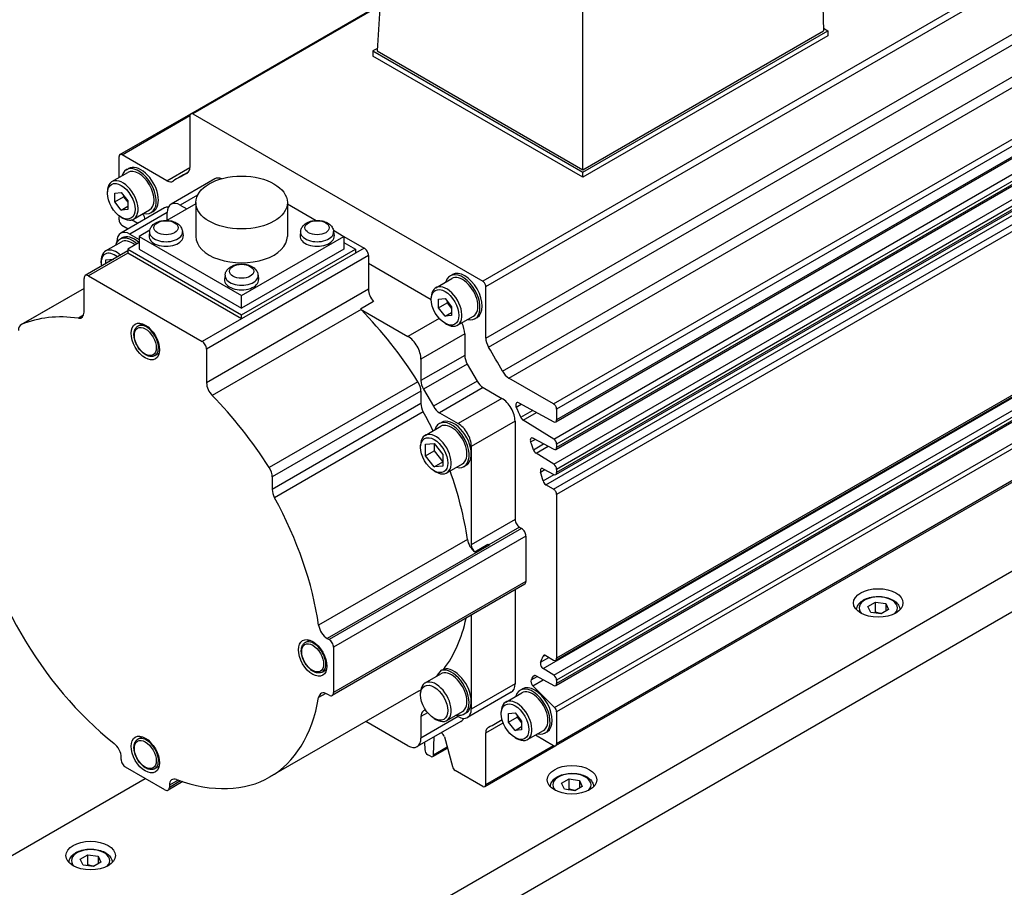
# Model space of a CAD drawing. Extents: x 47048 to 48775, y 4691 to 5879.
# Tile 22 of 28: x 48490 to 48569, y 5654 to 5724. Entities that reach past the tile are written whole.
import ezdxf

# ---------------------------------------------------------------- set-up
doc = ezdxf.new("R2010")
doc.units = 0
doc.header["$LTSCALE"] = 25.4
doc.layers.get('0').update_dxf_attribs({"linetype": 'CONTINUOUS'})

msp = doc.modelspace()

# ---------------------------------------------------------------- linework, layer by layer
for p, q in [((48519.2437173, 5734.4531575), (48518.4399115, 5721.1637166)), ((48580.5243786, 5733.492531), (48526.9610399, 5702.567723)), ((48527.2070512, 5702.141619), (48580.7703899, 5733.066427)), ((48527.2070512, 5697.9638059), (48578.2588908, 5727.4385993)), ((48527.4351936, 5697.2335688), (48578.4250871, 5726.6725976)), ((48503.3808651, 5716.0985413), (48518.6673629, 5724.9242049)), ((48518.6599884, 5724.8022818), (48503.5548214, 5716.0813096)), ((48535.0569208, 5711.5698818), (48535.0569208, 5725.3234002)), ((48528.5531641, 5695.297187), (48579.5430576, 5724.7362157)), ((48529.0714966, 5694.7344917), (48580.1233361, 5724.2092849)), ((48554.4430948, 5724.7905168), (48554.5023573, 5722.7967097)), ((48532.6895889, 5692.6455852), (48586.2529275, 5723.5703932)), ((48586.4989389, 5723.1442891), (48532.9356002, 5692.2194811)), ((48535.0569208, 5711.3657576), (48554.8559107, 5722.7967097)), ((48535.0569208, 5711.5698818), (48554.5023573, 5722.7967097)), ((48554.4961841, 5723.004398), (48554.8559107, 5722.7967097)), ((48554.8559107, 5722.7967097), (48554.8559107, 5722.3884614)), ((48532.8635451, 5691.1982598), (48586.4268838, 5722.1230678)), ((48586.4989389, 5722.2823342), (48532.9356002, 5691.3575262)), ((48554.8559107, 5722.3884614), (48535.0569208, 5710.9575093)), ((48518.4527046, 5721.3752268), (48518.0863581, 5721.1637166)), ((48518.0863581, 5721.1637166), (48518.0863581, 5720.7554683)), ((48518.0863581, 5721.1637166), (48535.0569208, 5711.3657576)), ((48518.4399115, 5721.1637166), (48535.0569208, 5711.5698818)), ((48535.0569208, 5710.9575093), (48518.0863581, 5720.7554683)), ((48532.6981745, 5689.8095081), (48586.2615132, 5720.7343161)), ((48586.4989389, 5720.313342), (48532.9356002, 5689.388534)), ((48586.4989389, 5720.0503604), (48532.9356002, 5689.1255524)), ((48532.8635451, 5688.966286), (48586.4268838, 5719.891094)), ((48532.6981745, 5687.780441), (48586.2615132, 5718.705249)), ((48532.8635451, 5686.937219), (48586.4268838, 5717.862027)), ((48586.4989389, 5718.2842749), (48532.9356002, 5687.3594669)), ((48586.4989389, 5718.0212934), (48532.9356002, 5687.0964854)), ((48532.0675358, 5686.1058997), (48585.6308744, 5717.0307077)), ((48497.6523162, 5712.791162), (48503.3808651, 5716.0985413)), ((48503.5548214, 5716.0813096), (48526.9610399, 5702.567723)), ((48532.6895889, 5685.7467572), (48586.2529275, 5716.6715652)), ((48586.4989389, 5716.2454611), (48532.9356002, 5685.3206531)), ((48497.8262724, 5712.7739303), (48503.3088101, 5715.9392749)), ((48503.3088101, 5715.9392749), (48503.3088101, 5711.7614619)), ((48497.5802611, 5710.936994), (48497.5802611, 5712.6318956)), ((48501.4443647, 5710.6850238), (48497.8262724, 5712.7739303)), ((48497.0057818, 5710.6053178), (48498.2962517, 5711.350371)), ((48498.1712517, 5711.5668773), (48498.3480284, 5711.6689394)), ((48501.4443647, 5710.6850238), (48503.3088101, 5711.7614619)), ((48502.5094217, 5710.993167), (48503.2020057, 5711.3930306)), ((48503.0806677, 5711.2946609), (48503.1242533, 5711.319825)), ((48535.0569208, 5710.9575093), (48535.0569208, 5711.3657576)), ((48505.3155428, 5710.8276784), (48501.7800089, 5708.786437)), ((48496.6433449, 5709.661321), (48496.6433449, 5709.8042079)), ((48497.226708, 5709.6780695), (48497.7570381, 5709.7254367)), ((48497.226708, 5708.9709628), (48497.226708, 5709.6780695)), ((48497.7570381, 5709.7254367), (48498.2873682, 5709.0656971)), ((48497.226708, 5708.9709628), (48497.9338148, 5709.3792111)), ((48497.7570381, 5708.3112232), (48497.226708, 5708.9709628)), ((48497.9338148, 5709.5055235), (48497.9338148, 5709.3792111)), ((48497.9338148, 5709.3792111), (48498.2873682, 5708.9393846)), ((48498.2873682, 5709.0656971), (48498.2873682, 5708.3585903)), ((48503.9311594, 5709.5210984), (48502.5300089, 5708.7121437)), ((48503.7797563, 5708.9162679), (48503.7797563, 5706.1810043)), ((48511.1797563, 5708.9162679), (48511.1797563, 5706.1810043)), ((48501.2496788, 5708.4802507), (48497.7141449, 5706.4390093)), ((48497.7570381, 5708.3112232), (48498.2873682, 5708.6174094)), ((48498.2873682, 5708.3585903), (48497.7570381, 5708.3112232)), ((48501.4693487, 5708.0997713), (48498.4641449, 5706.364716)), ((48498.7557818, 5707.5742289), (48500.0462517, 5708.3192821)), ((48500.1712517, 5708.1027757), (48500.3480284, 5708.2048378)), ((48503.7797563, 5708.8213133), (48501.447747, 5707.4749271)), ((48501.4693487, 5707.4873988), (48501.4693487, 5708.0997713)), ((48502.5300089, 5708.7121437), (48503.060339, 5708.4059575)), ((48511.1797563, 5708.8213133), (48513.5117657, 5707.4749271)), ((48497.5802611, 5707.5088999), (48497.5802611, 5707.7718815)), ((48497.7570381, 5707.7323478), (48497.8807818, 5707.6609044)), ((48499.0918607, 5707.2344339), (48498.5828317, 5707.5077964)), ((48499.4703347, 5707.9867762), (48499.499841, 5707.9573399)), ((48497.8176868, 5707.0879258), (48498.3106783, 5706.783418)), ((48500.0590009, 5706.6731342), (48499.206607, 5706.1810043)), ((48500.0420498, 5706.5746795), (48500.0050585, 5706.2301153)), ((48502.7127998, 5706.5746795), (48502.7497911, 5706.2301153)), ((48512.2467129, 5706.5746795), (48512.2097215, 5706.2301153)), ((48514.9005118, 5706.6731342), (48515.7529057, 5706.1810043)), ((48514.9174628, 5706.5746795), (48514.9544542, 5706.2301153)), ((48496.4931294, 5705.0021101), (48497.7659216, 5705.736957)), ((48497.4034847, 5705.7264164), (48497.4034847, 5705.7523436)), ((48497.6409216, 5705.9534633), (48497.8176983, 5706.0555254)), ((48498.4641449, 5706.364716), (48499.206607, 5705.9360553)), ((48499.206607, 5706.1810043), (48507.4797563, 5701.4044993)), ((48499.206607, 5706.1810043), (48499.206607, 5705.1603836)), ((48507.4797563, 5701.4044993), (48515.7529057, 5706.1810043)), ((48515.7529057, 5706.1810043), (48517.3792513, 5705.2420332)), ((48515.7529057, 5706.1810043), (48515.7529057, 5705.1603836)), ((48498.2873682, 5705.0028869), (48494.8553877, 5703.0214321)), ((48499.206607, 5705.6911064), (48498.2873682, 5705.1603836)), ((48498.2873682, 5705.1603836), (48507.4797563, 5699.8531558)), ((48498.2873682, 5705.1603836), (48498.2873682, 5704.833785)), ((48499.206607, 5705.1603836), (48507.4797563, 5700.3838786)), ((48507.4797563, 5699.8531558), (48516.6721445, 5705.1603836)), ((48515.7529057, 5705.1603836), (48507.4797563, 5700.3838786)), ((48515.7529057, 5705.6911064), (48516.6721445, 5705.1603836)), ((48517.3792513, 5705.2420332), (48516.6721445, 5704.833785)), ((48516.6721445, 5705.1603836), (48516.6721445, 5704.833785)), ((48498.2873682, 5704.833785), (48495.1053877, 5702.9966677)), ((48496.1306925, 5704.0377008), (48496.1306925, 5704.2010001)), ((48496.5196012, 5704.2845688), (48497.1390307, 5704.339894)), ((48496.5196012, 5703.9822662), (48496.5196012, 5704.2845688)), ((48507.4797563, 5699.5265572), (48498.2873682, 5704.833785)), ((48517.7328047, 5704.6296608), (48504.6513292, 5697.0770674)), ((48516.6721445, 5704.833785), (48507.4797563, 5699.5265572)), ((48517.7328047, 5704.6296608), (48517.7328047, 5701.90536)), ((48517.7328047, 5704.0172884), (48522.8062958, 5701.0881069)), ((48494.7518343, 5700.0682427), (48494.7518343, 5702.7925435)), ((48495.1053877, 5702.9966677), (48504.2977758, 5697.6894399)), ((48506.1443814, 5703.0514967), (48506.10739, 5702.7069326)), ((48508.8151313, 5703.0514967), (48508.8521227, 5702.7069326)), ((48523.1687327, 5702.0321037), (48524.4592026, 5702.7771569)), ((48524.3342026, 5702.9936632), (48524.5109793, 5703.0957253)), ((48532.8635451, 5671.9318696), (48586.4268838, 5702.8566776)), ((48586.4989389, 5703.015944), (48532.9356002, 5672.091136)), ((48494.7518343, 5701.98191), (48489.6556402, 5699.0396209)), ((48494.7518343, 5701.9789335), (48489.6928067, 5699.0581025)), ((48517.7328047, 5701.90536), (48504.6513292, 5694.3527667)), ((48527.2070512, 5697.9638059), (48527.2070512, 5702.141619)), ((48531.8553419, 5671.256873), (48585.4186806, 5702.181681)), ((48507.4797563, 5700.3838786), (48507.4797563, 5701.4044993)), ((48522.8062958, 5701.0881069), (48522.8062958, 5701.2309938)), ((48523.3896589, 5701.1048554), (48523.919989, 5701.1522226)), ((48523.3896589, 5700.3977487), (48523.3896589, 5701.1048554)), ((48523.919989, 5701.1522226), (48524.4503191, 5700.492483)), ((48524.0967657, 5700.9323094), (48524.0967657, 5700.805997)), ((48532.6981745, 5670.7362778), (48586.2615132, 5701.6610858)), ((48586.4989389, 5701.2401117), (48532.9356002, 5670.3153037)), ((48586.4989389, 5700.9771301), (48532.9356002, 5670.0523221)), ((48517.1292246, 5700.2653413), (48505.1084093, 5693.3251204)), ((48518.1521165, 5700.9174605), (48517.0914563, 5700.3050881)), ((48517.0914563, 5700.3050881), (48520.9147852, 5698.0976882)), ((48523.3896589, 5700.3977487), (48524.0967657, 5700.805997)), ((48523.919989, 5699.7380091), (48523.3896589, 5700.3977487)), ((48524.0967657, 5700.805997), (48524.4503191, 5700.3661705)), ((48524.4503191, 5700.492483), (48524.4503191, 5699.7853762)), ((48532.8635451, 5669.8930557), (48586.4268838, 5700.8178637)), ((48494.7061552, 5699.8059096), (48494.2947542, 5699.5683871)), ((48507.4797563, 5699.5265572), (48504.2977758, 5697.6894399)), ((48507.4797563, 5699.5265572), (48507.4797563, 5699.8531558)), ((48523.4436396, 5699.5577229), (48520.9147852, 5698.0976882)), ((48523.919989, 5699.7380091), (48524.4503191, 5700.0441953)), ((48524.4503191, 5699.7853762), (48523.919989, 5699.7380091)), ((48524.9187327, 5699.0010148), (48526.2092026, 5699.746068)), ((48526.3342026, 5699.5295616), (48526.5109793, 5699.6316237)), ((48499.1024701, 5698.9312558), (48499.4470945, 5699.1302248)), ((48523.919989, 5699.1591337), (48524.0437327, 5699.0876903)), ((48532.7737297, 5668.1133255), (48586.3370684, 5699.0381335)), ((48586.4989389, 5698.6777396), (48532.9356002, 5667.7529316)), ((48525.5109793, 5698.3018123), (48521.9754454, 5696.2605709)), ((48525.5109793, 5698.3018123), (48525.5109793, 5696.566115)), ((48504.6513292, 5697.0770674), (48504.6513292, 5694.3527667)), ((48500.4774701, 5696.549686), (48500.8220945, 5696.7486549)), ((48525.5109793, 5696.566115), (48521.9754454, 5694.5248735)), ((48521.9754454, 5696.2605709), (48521.9754454, 5694.5248735)), ((48525.718086, 5695.8691915), (48522.1825521, 5693.8279501)), ((48525.718086, 5695.8691915), (48526.5130251, 5694.4923167)), ((48532.8635451, 5665.0330416), (48586.4268838, 5695.9578496)), ((48586.4989389, 5696.117116), (48532.9356002, 5665.192308)), ((48532.6895889, 5692.6455852), (48529.0714966, 5694.7344917)), ((48521.7311721, 5694.4411855), (48509.7103568, 5687.5009645)), ((48522.1825521, 5693.8279501), (48522.9774912, 5692.4510753)), ((48526.5130251, 5694.4923167), (48522.9774912, 5692.4510753)), ((48527.0130251, 5693.9644953), (48523.4774912, 5691.9232538)), ((48527.0130251, 5693.9644953), (48528.5161831, 5693.0966466)), ((48521.9754454, 5693.6828643), (48509.9546301, 5686.7426434)), ((48521.9754454, 5693.6828643), (48521.9754454, 5692.6706349)), ((48528.5161831, 5693.0966466), (48524.9806492, 5691.0554052)), ((48521.9754454, 5692.6706349), (48509.9546301, 5685.730414)), ((48529.6791517, 5692.391563), (48530.0743876, 5692.6197526)), ((48529.871259, 5692.7288382), (48532.6981745, 5691.2107076)), ((48532.9356002, 5692.2194811), (48532.9356002, 5691.3575262)), ((48522.1637282, 5692.0071665), (48510.142913, 5685.0669455)), ((48523.4774912, 5691.9232538), (48524.9806492, 5691.0554052)), ((48530.0404521, 5691.57128), (48530.9976653, 5692.1239273)), ((48530.2375874, 5691.3293471), (48531.316901, 5691.9524891)), ((48522.3025269, 5690.1010475), (48523.5753191, 5690.8358944)), ((48523.4503191, 5691.0524007), (48523.6270958, 5691.1544628)), ((48529.5768433, 5691.2595293), (48526.0413094, 5689.2182878)), ((48529.5768433, 5691.2595293), (48529.5768433, 5683.2986876)), ((48532.6981745, 5689.8095081), (48530.2375874, 5691.3293471)), ((48531.0432273, 5689.8674856), (48532.6981745, 5688.9787338)), ((48521.94009, 5689.1366382), (48521.94009, 5689.2999375)), ((48522.3289988, 5689.3835062), (48523.0361055, 5689.4466624)), ((48522.3289988, 5688.4406971), (48522.3289988, 5689.3835062)), ((48523.0361055, 5689.4466624), (48523.7432123, 5688.5670096)), ((48523.0361055, 5689.4466624), (48523.0361055, 5688.8489454)), ((48526.0413094, 5689.2182878), (48526.0413094, 5688.6059154)), ((48530.8350493, 5689.5694425), (48531.2028245, 5689.7817775)), ((48531.059406, 5688.9406823), (48531.8832874, 5689.4163504)), ((48531.2707216, 5688.6621406), (48532.242721, 5689.2233248)), ((48532.9356002, 5689.388534), (48532.9356002, 5689.1255524)), ((48522.3289988, 5688.4406971), (48523.0361055, 5688.8489454)), ((48523.0361055, 5687.5610443), (48522.3289988, 5688.4406971)), ((48523.0361055, 5688.8489454), (48523.7432123, 5687.9692926)), ((48523.7432123, 5688.5670096), (48523.7432123, 5687.6242005)), ((48526.0413094, 5688.6059154), (48526.0413094, 5681.2574462)), ((48532.6981745, 5687.780441), (48531.2707216, 5688.6621406)), ((48523.0361055, 5687.5610443), (48523.7432123, 5687.9692926)), ((48523.7432123, 5687.6242005), (48523.0361055, 5687.5610443)), ((48524.0525269, 5687.0699585), (48525.3253191, 5687.8048055)), ((48525.4503191, 5687.5882991), (48525.6270958, 5687.6903612)), ((48531.8553419, 5687.4022909), (48532.6981745, 5686.9496668)), ((48583.670512, 5687.1770464), (48463.7805573, 5617.9585487)), ((48509.9546301, 5686.7426434), (48509.9546301, 5685.730414)), ((48523.0361055, 5687.2382836), (48523.1775269, 5687.156634)), ((48531.6359987, 5687.1381367), (48531.9787439, 5687.3360206)), ((48531.8368157, 5686.4245866), (48532.724579, 5686.937137)), ((48532.9356002, 5687.3594669), (48532.9356002, 5687.0964854)), ((48532.6895889, 5685.7467572), (48532.0675358, 5686.1058997)), ((48532.9356002, 5685.3206531), (48532.9356002, 5672.091136)), ((48465.8260255, 5615.8735141), (48584.0947761, 5684.156009)), ((48529.5768433, 5683.2986876), (48526.0413094, 5681.2574462)), ((48529.9303966, 5682.6863152), (48527.4560539, 5681.2577527)), ((48529.9303966, 5682.6863152), (48530.1071733, 5682.5842531)), ((48530.1071733, 5682.5842531), (48514.5508242, 5673.6027907)), ((48530.4607267, 5681.9718807), (48514.9043775, 5672.9904183)), ((48530.4607267, 5681.9718807), (48530.4607267, 5678.2976461)), ((48525.7269137, 5681.7022707), (48513.7060984, 5674.7620497)), ((48527.4834505, 5681.2413222), (48514.401975, 5673.6887288)), ((48526.3279596, 5680.6910762), (48527.3886198, 5681.3034487)), ((48530.3571733, 5678.0687575), (48514.8008242, 5669.0872951)), ((48530.4607267, 5678.2976461), (48514.9043775, 5669.3161837)), ((48529.5768433, 5677.6182337), (48529.5768433, 5670.0306182)), ((48558.0852584, 5676.2837521), (48558.6976308, 5676.6373055)), ((48558.3094022, 5675.8007892), (48558.0852584, 5676.2837521)), ((48558.6976308, 5675.8208089), (48558.6976308, 5676.6373055)), ((48558.6976308, 5676.6373055), (48559.5341471, 5676.5078959)), ((48559.5341471, 5676.5078959), (48559.5341471, 5675.8955235)), ((48559.5341471, 5676.5078959), (48559.758291, 5676.024933)), ((48526.0413094, 5675.5769923), (48526.0413094, 5668.6017492)), ((48559.1459185, 5675.6713796), (48558.3094022, 5675.8007892)), ((48559.758291, 5676.024933), (48559.1459185, 5675.6713796)), ((48512.6258873, 5673.3647067), (48512.9705116, 5673.5636756)), ((48514.401975, 5673.6887288), (48514.5508242, 5673.6027907)), ((48514.9043775, 5672.9904183), (48514.9043775, 5669.3161837)), ((48531.8368157, 5672.2559695), (48531.9821554, 5672.3398814)), ((48532.0675358, 5672.3082438), (48532.6895889, 5671.9491013)), ((48531.6360021, 5671.7743105), (48532.3141687, 5672.1658502)), ((48514.0008873, 5670.9831368), (48514.3455116, 5671.1821058)), ((48522.3025269, 5670.0968812), (48523.5753191, 5670.8317281)), ((48523.635499, 5671.1213204), (48523.8122757, 5671.2233824)), ((48531.0594198, 5670.637573), (48531.1689847, 5670.7008303)), ((48532.6981745, 5670.7362778), (48531.8553419, 5671.256873)), ((48529.5768433, 5670.0306182), (48526.0413094, 5667.9893767)), ((48530.8827187, 5670.343631), (48531.3644421, 5670.6217542)), ((48531.0160203, 5669.8668637), (48531.8613375, 5670.3549078)), ((48531.2707216, 5670.6720847), (48532.6981745, 5669.9055035)), ((48532.9356002, 5670.3153037), (48532.9356002, 5670.0523221)), ((48521.784897, 5669.4420989), (48509.7640818, 5662.501878)), ((48514.2764531, 5669.2575002), (48513.7060984, 5668.9282058)), ((48514.5508242, 5669.1120595), (48514.401975, 5669.1979976)), ((48521.94009, 5669.132472), (48521.94009, 5669.2957713)), ((48529.2661831, 5669.3439525), (48525.7306492, 5667.3027111)), ((48528.8255869, 5668.5557439), (48530.1160568, 5669.3007971)), ((48529.9910568, 5669.5173034), (48530.1678335, 5669.6193655)), ((48532.7737297, 5668.1133255), (48531.0160203, 5669.8668637)), ((48526.0413094, 5668.6017492), (48526.0413094, 5667.9893767)), ((48522.5138854, 5667.6885149), (48521.9754454, 5667.3776464)), ((48522.3389164, 5667.9257005), (48522.1825521, 5667.8354235)), ((48524.0525269, 5667.0657923), (48525.3253191, 5667.8006392)), ((48525.4503191, 5667.5841329), (48525.6270958, 5667.686195)), ((48528.4631501, 5667.6117471), (48528.4631501, 5667.754634)), ((48529.0465132, 5667.6284956), (48529.5768433, 5667.6758628)), ((48529.0465132, 5666.9213888), (48529.0465132, 5667.6284956)), ((48529.5768433, 5667.6758628), (48530.1071733, 5667.0161232)), ((48532.9356002, 5667.7529316), (48532.9356002, 5665.192308)), ((48520.9147852, 5665.0295766), (48517.5284847, 5666.9846581)), ((48525.2003191, 5666.9965249), (48521.6647852, 5664.9552834)), ((48521.9754454, 5667.3776464), (48521.9754454, 5665.6419491)), ((48524.9806492, 5667.3770043), (48521.9754454, 5665.6419491)), ((48523.0361055, 5667.2341174), (48523.1775269, 5667.1524677)), ((48524.9806492, 5667.3770043), (48524.7861055, 5667.4893241)), ((48527.2070512, 5666.0627417), (48528.6150658, 5666.8756593)), ((48528.0064396, 5666.8310366), (48528.5302314, 5667.1334479)), ((48529.0465132, 5666.9213888), (48529.75362, 5667.3296371)), ((48529.5768433, 5666.2616492), (48529.0465132, 5666.9213888)), ((48529.75362, 5667.4559496), (48529.75362, 5667.3296371)), ((48529.75362, 5667.3296371), (48530.1071733, 5666.8898107)), ((48530.1071733, 5667.0161232), (48530.1071733, 5666.3090164)), ((48527.2070512, 5661.8849287), (48527.2070512, 5666.0627417)), ((48529.5768433, 5666.2616492), (48530.1071733, 5666.5678355)), ((48530.1071733, 5666.3090164), (48529.5768433, 5666.2616492)), ((48530.5755869, 5665.524655), (48531.8660568, 5666.2697081)), ((48531.9910568, 5666.0532018), (48532.1678335, 5666.1552639)), ((48499.1024701, 5665.5569581), (48499.4470945, 5665.7559271)), ((48522.2613184, 5665.299692), (48522.278534, 5664.7204955)), ((48522.9980056, 5664.3051084), (48523.0425007, 5665.7507078)), ((48523.8725458, 5665.7425768), (48524.5122998, 5663.3435867)), ((48529.5768433, 5665.6827739), (48529.7005869, 5665.6113305)), ((48531.2217613, 5665.8977239), (48532.6895889, 5665.0502733)), ((48522.9261004, 5664.1556694), (48524.1129954, 5664.8409235)), ((48522.9980056, 5664.3051084), (48524.0880546, 5664.9344485)), ((48527.1349962, 5661.7256623), (48532.8635451, 5665.0330416)), ((48527.2070512, 5661.8849287), (48532.6895889, 5665.0502733)), ((48497.7570381, 5663.9068938), (48497.7570381, 5664.07877)), ((48522.7521442, 5664.1729011), (48522.5243955, 5664.3043919)), ((48501.292572, 5661.4574041), (48498.1105915, 5663.2945214)), ((48500.4774701, 5663.1753882), (48500.8220945, 5663.3743572)), ((48526.9610399, 5661.742894), (48524.7434748, 5663.0232058)), ((48439.0671753, 5627.3686718), (48499.7015818, 5662.3759627)), ((48502.739292, 5662.1235663), (48501.542572, 5661.4326397)), ((48502.3680424, 5662.2502034), (48501.6461254, 5661.8334044)), ((48502.5535588, 5662.1854351), (48501.6461254, 5661.6615282)), ((48533.336521, 5661.9950619), (48533.9488935, 5662.3486153)), ((48533.5606649, 5661.512099), (48533.336521, 5661.9950619)), ((48533.9488935, 5661.5321187), (48533.9488935, 5662.3486153)), ((48533.9488935, 5662.3486153), (48534.7854098, 5662.2192058)), ((48534.7854098, 5662.2192058), (48534.7854098, 5661.6068333)), ((48534.7854098, 5662.2192058), (48535.0095536, 5661.7362429)), ((48501.6461254, 5661.8334044), (48501.6461254, 5661.6615282)), ((48534.3971812, 5661.3826895), (48533.5606649, 5661.512099)), ((48535.0095536, 5661.7362429), (48534.3971812, 5661.3826895)), ((48494.4456481, 5655.8713376), (48495.0580205, 5656.2248909)), ((48494.6697919, 5655.3883746), (48494.4456481, 5655.8713376)), ((48495.0580205, 5655.4083944), (48495.0580205, 5656.2248909)), ((48495.0580205, 5656.2248909), (48495.8945368, 5656.0954814)), ((48496.1186807, 5655.6125185), (48495.5063082, 5655.2589651)), ((48495.8945368, 5656.0954814), (48495.8945368, 5655.483109)), ((48495.8945368, 5656.0954814), (48496.1186807, 5655.6125185)), ((48495.5063082, 5655.2589651), (48494.6697919, 5655.3883746))]:
    msp.add_line(p, q)
for centre, major_axis, start_param, end_param in [((48503.5548214, 5715.7972402), (-0.1739563, 0.3013011), 5.4977871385, 7.0685834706), ((48497.8262724, 5712.4898609), (-0.1739563, 0.3013011), 5.4977871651, 7.0685834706), ((48499.1712517, 5709.8348265), (-1, 1.7320508), 2.6362321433, 6.7885458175), ((48499.1712517, 5709.8348265), (-0.875, 1.5155445), 3.1415926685, 6.2831853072), ((48499.3480284, 5709.9368886), (-1, 1.7320508), 3.1415926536, 6.2831853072), ((48515.2579307, 5688.9121018), (-12.7485089, 22.0810652), 6.2393241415, 6.3270464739), ((48502.6059206, 5712.1672753), (0.4970179, -0.8608602), 6.239324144, 7.0685834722), ((48497.8807818, 5709.0897734), (-0.875, 1.5155445), 2.3561944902, 7.0685834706), ((48501.4443647, 5711.4966506), (0.4970179, -0.8608602), 5.4977871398, 6.3270464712), ((48506.0655428, 5709.5286403), (-0.75, 1.2990381), 5.6748754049, 6.2831853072), ((48502.5300089, 5707.4873988), (-0.75, 1.2990381), 5.4977871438, 7.0685834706), ((48501.9996788, 5707.1812126), (-0.75, 1.2990381), 5.9218181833, 6.2831853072), ((48497.8262724, 5707.6298468), (0.1739563, -0.3013011), 3.6519062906, 3.9269908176), ((48497.8262724, 5707.3668652), (0.1739563, -0.3013011), 3.9269907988, 5.462880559), ((48499.4157002, 5707.7389807), (0.1739563, -0.3013011), 0.6591443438, 2.007128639), ((48498.4641449, 5705.1399712), (-0.75, 1.2990381), 5.4977871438, 7.0685834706), ((48501.3774248, 5706.5268922), (1.3379377, 0), 3.079689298, 6.3450886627), ((48513.5820879, 5706.5268922), (1.3379377, 0), 3.079689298, 6.3450886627), ((48498.6409216, 5704.2214125), (-1, 1.7320508), 5.2301947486, 6.7885458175), ((48498.6409216, 5704.2214125), (-0.875, 1.5155445), 5.3136531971, 6.2831853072), ((48498.8176983, 5704.3234746), (-1, 1.7320508), 5.2301947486, 6.2831853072), ((48501.3774248, 5706.1810043), (1.375, 0), 3.079689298, 6.3450886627), ((48507.4797563, 5706.1810043), (3.7, 0), 3.1415926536, 6.2831853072), ((48513.5820879, 5706.1810043), (1.375, 0), 3.079689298, 6.3450886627), ((48497.3681294, 5703.4865656), (-0.875, 1.5155445), 5.2218935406, 7.0685834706), ((48517.3792513, 5704.833785), (0.25, -0.4330127), 0.7853981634, 2.3561944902), ((48497.226708, 5703.4049159), (-0.775, 1.3423394), 5.2955671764, 7.2708034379), ((48525.5109793, 5701.3636745), (-1, 1.7320508), 3.1415926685, 6.2831853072), ((48495.1053877, 5702.5884194), (-0.25, 0.4330127), 5.4977871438, 7.0685834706), ((48507.4797563, 5702.6578216), (1.375, 0), 3.079689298, 6.3450886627), ((48507.4797563, 5703.0037095), (1.3379377, 0), 3.079689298, 6.3450886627), ((48525.3342026, 5701.2616124), (-1, 1.7320508), 2.6362321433, 6.7885458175), ((48525.3342026, 5701.2616124), (-0.875, 1.5155445), 3.1415926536, 6.2831853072), ((48526.9610399, 5702.2836537), (-0.1739563, 0.3013011), 3.926990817, 5.4977871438), ((48518.4399115, 5701.4971117), (0.5, -0.8660254), 3.926990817, 5.0786159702), ((48524.0437327, 5700.5165593), (-0.875, 1.5155445), 2.3561944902, 7.0685834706), ((48517.3792513, 5700.8847393), (0.5, -0.8660254), 5.0786159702, 5.1363796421), ((48511.722397, 5686.8708602), (10.8125, -18.7277994), 1.6426132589, 1.9947869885), ((48499.7015818, 5679.9306392), (-10.8125, 18.7277994), 5.8591946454, 6.2113683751), ((48494.0447275, 5700.476491), (0.5, -0.8660254), 5.8591946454, 7.0685834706), ((48490.1556402, 5698.1735955), (-0.5, 0.8660254), 6.2113683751, 7.0685834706), ((48499.7899701, 5697.7404709), (-0.6875, 1.1907849), 3.1415926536, 6.2831853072), ((48524.4503191, 5698.9141847), (0.75, -1.2990381), 0.7853981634, 1.464590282), ((48520.9147852, 5696.8729433), (0.75, -1.2990381), 0.7853981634, 2.3561944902), ((48527.9099407, 5697.5579925), (-0.4970179, 0.8608602), 0.785398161, 1.6146574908), ((48504.2977758, 5697.2811916), (0.25, -0.4330127), 0.7853981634, 2.3561944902), ((48515.2579306, 5688.9121018), (-12.7485089, 22.0810652), 4.6685278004, 4.756250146), ((48526.218086, 5696.1578667), (0.5, -0.8660254), 3.926990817, 4.7123889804), ((48529.0714966, 5695.5461185), (-0.4970179, 0.8608602), 1.5269355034, 2.356194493), ((48505.358436, 5693.9445184), (0.5, -0.8660254), 3.926990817, 5.1363796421), ((48521.2683386, 5694.0911126), (0.5, -0.8660254), 0.7853981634, 1.6426132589), ((48522.6825521, 5694.1166252), (0.5, -0.8660254), 3.926990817, 4.7123889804), ((48527.0130251, 5694.7809919), (0.5, -0.8660254), 4.7123889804, 5.4977871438), ((48499.7015818, 5679.9306392), (10.8125, -18.7277994), 1.6426132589, 1.9947869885), ((48528.5161831, 5691.8719017), (0.75, -1.2990381), 0.7853981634, 2.3561944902), ((48522.6825521, 5692.2623867), (0.5, -0.8660254), 3.926990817, 4.6739947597), ((48523.4774912, 5692.7397504), (0.5, -0.8660254), 4.7123889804, 5.4977871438), ((48529.8798446, 5692.439985), (-0.1739563, 0.3013011), 5.5326937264, 7.6852903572), ((48515.2579306, 5688.9121018), (-12.5, 21.6506351), 4.5074230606, 4.5436977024), ((48532.6895889, 5692.3615158), (-0.1739563, 0.3013011), 3.926990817, 5.4977871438), ((48511.722397, 5686.8708602), (10.0625, -17.4287613), 1.4466195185, 1.5324021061), ((48524.6270958, 5689.422412), (-1, 1.7320508), 3.926990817, 6.2831853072), ((48530.2461731, 5691.6082865), (-0.1739563, 0.3013011), 1.3658304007, 2.3212879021), ((48524.4503191, 5689.3203499), (-1, 1.7320508), 2.6362321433, 6.7885458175), ((48524.4503191, 5689.3203499), (-0.875, 1.5155445), 3.1415926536, 6.2831853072), ((48524.9806492, 5689.8306603), (0.75, -1.2990381), 0.7853981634, 2.3561944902), ((48532.6895889, 5691.4995609), (0.1739563, -0.3013011), 5.5326937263, 7.0685834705), ((48523.1775269, 5688.585503), (-0.875, 1.5155445), 2.3561944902, 7.0685834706), ((48531.051813, 5689.5786323), (-0.1739563, 0.3013011), 5.532693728, 7.5611703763), ((48532.6895889, 5689.5305687), (-0.1739563, 0.3013011), 3.9269908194, 5.4628805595), ((48515.2579306, 5688.9121018), (-12.5, 21.6506351), 4.3918907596, 4.4194456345), ((48532.6895889, 5689.2675871), (0.1739563, -0.3013011), 5.5326937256, 7.0685834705), ((48524.6270958, 5689.422412), (1, -1.7320508), 0, 0.7853981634), ((48531.2793072, 5688.94108), (-0.1739563, 0.3013011), 1.250298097, 2.3212879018), ((48509.2475233, 5687.1508917), (0.5, -0.8660254), 0.7853981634, 1.6426132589), ((48531.8639276, 5687.1134376), (-0.1739563, 0.3013011), 5.5326937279, 7.4543844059), ((48532.6895889, 5687.5015016), (-0.1739563, 0.3013011), 3.9269908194, 5.4628805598), ((48511.722397, 5686.8708602), (10.0625, -17.4287613), 0.9638587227, 1.2684394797), ((48515.2579307, 5688.9121017), (-12.5, 21.6506351), 4.2814239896, 4.3128286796), ((48532.6895889, 5687.23852), (0.1739563, -0.3013011), 5.5326937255, 7.0685834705), ((48532.0675358, 5686.3899691), (-0.1739563, 0.3013011), 1.1398313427, 2.3561944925), ((48499.7015818, 5679.9306392), (-10.0625, 17.4287613), 0.9638587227, 2.1777339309), ((48510.6617369, 5685.3221657), (0.5, -0.8660254), 3.926990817, 4.6739947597), ((48499.7015818, 5679.9306392), (10.0625, -17.4287613), 0.9638587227, 1.5324021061), ((48532.6895889, 5685.4626878), (-0.1739563, 0.3013011), 3.9269908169, 5.4977871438), ((48529.9303966, 5683.0945635), (0.25, -0.4330127), 3.926990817, 5.4977871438), ((48530.1071733, 5682.1760048), (0.25, -0.4330127), 0.7853981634, 2.3561944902), ((48526.4227903, 5681.4454463), (0.5, -0.8660254), 4.1054513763, 5.3632709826), ((48526.3948627, 5681.053322), (0.25, -0.4330127), 3.926990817, 5.3074085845), ((48527.4834505, 5682.0578188), (0.5, -0.8660254), 5.3632709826, 5.4977871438), ((48530.1071733, 5678.5017702), (0.25, -0.4330127), 0, 0.7853981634), ((48558.9217747, 5676.1543426), (-1.55, 0), 2.617211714, 6.8075662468), ((48514.401975, 5674.5052254), (0.5, -0.8660254), 4.1054513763, 5.4977871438), ((48511.722397, 5686.8708602), (10.0625, -17.4287613), 0.229778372, 0.5702784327), ((48513.3133873, 5672.1739217), (-0.6875, 1.1907849), 3.1415926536, 6.2831853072), ((48514.5508242, 5673.1945424), (0.25, -0.4330127), 0.7853981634, 2.3561944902), ((48532.0675358, 5672.0241744), (-0.1739563, 0.3013011), 5.4977871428, 6.7141502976), ((48531.8639276, 5671.5358124), (-0.1739563, 0.3013011), 0.3995608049, 2.3212879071), ((48515.2579307, 5688.9121018), (-12.5, 21.6506351), 3.5411534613, 3.5725576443), ((48532.6895889, 5672.2331706), (0.1739563, -0.3013011), 5.4977871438, 7.0685834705), ((48511.5456203, 5686.7687981), (10.0625, -17.4287613), 0.1752466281, 0.229778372), ((48524.4503191, 5669.3161837), (-0.875, 1.5155445), 3.1415926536, 6.2831853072), ((48524.4503191, 5669.3161837), (-1, 1.7320508), 2.6362321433, 6.1118157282), ((48524.6270958, 5669.4182458), (-1, 1.7320508), 3.926990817, 6.1118157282), ((48531.2793072, 5670.3832314), (-0.1739563, 0.3013011), 5.5326937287, 6.6035584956), ((48532.6895889, 5670.4573384), (-0.1739563, 0.3013011), 3.9269908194, 5.4628805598), ((48523.1775269, 5668.5813368), (-0.875, 1.5155445), 2.3561944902, 7.0685834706), ((48528.5161831, 5670.6429906), (0.75, -1.2990381), 0, 0.7853981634), ((48531.1678335, 5667.8873147), (-1, 1.7320508), 3.1415926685, 6.2831853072), ((48531.1001611, 5670.0852229), (-0.1739563, 0.3013011), 0.2986775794, 2.0071286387), ((48515.2579307, 5688.9121018), (12.5, -21.6506351), 0.2986775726, 0.3204999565), ((48532.6895889, 5670.1943568), (0.1739563, -0.3013011), 5.5326937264, 7.0685834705), ((48514.401975, 5668.381501), (-0.5, 0.8660254), 5.4977871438, 6.8901229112), ((48514.5508242, 5669.5203078), (0.25, -0.4330127), 5.4977871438, 7.0685834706), ((48511.722397, 5686.8708602), (10.0625, -17.4287613), 0, 0.0177010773), ((48530.9910568, 5667.7852526), (-1, 1.7320508), 2.6362321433, 6.7885458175), ((48530.9910568, 5667.7852526), (-0.875, 1.5155445), 3.1415926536, 6.2831853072), ((48499.7015818, 5679.9306392), (10.0625, -17.4287613), 5.6762477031, 6.8901229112), ((48524.6270958, 5669.4182458), (1, -1.7320508), 0, 0.7853981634), ((48529.7005869, 5667.0401995), (-0.875, 1.5155445), 2.3561944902, 7.0685834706), ((48522.6825521, 5666.9693981), (-0.5, 0.8660254), 0, 0.7853981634), ((48524.9806492, 5668.6017492), (0.75, -1.2990381), 5.4977871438, 7.0685834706), ((48532.6895889, 5667.8949663), (-0.1739563, 0.3013011), 3.9269908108, 5.1487212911), ((48524.4503191, 5668.295563), (0.75, -1.2990381), 0, 0.3613671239), ((48515.2579306, 5688.9121018), (12.7485089, -22.0810652), 6.2393241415, 6.3246937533), ((48523.6413708, 5665.7788883), (0.1739563, -0.3013011), 1.1344640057, 2.4824455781), ((48527.9099407, 5665.6569283), (-0.4970179, 0.8608602), 6.239324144, 7.0685834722), ((48497.0499313, 5664.4870183), (-0.5, 0.8660254), 3.926990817, 5.3193265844), ((48499.7899701, 5664.3661732), (-0.6875, 1.1907849), 3.1415926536, 6.2831853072), ((48520.9147852, 5666.2543215), (0.75, -1.2990381), 5.4977871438, 7.0685834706), ((48532.6895889, 5665.3343427), (0.1739563, -0.3013011), 5.4977871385, 7.0685834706), ((48522.5243955, 5664.5884613), (0.1739563, -0.3013011), 3.9618974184, 5.4977871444), ((48498.1105915, 5663.7027697), (-0.25, 0.4330127), 0.7853981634, 2.3561944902), ((48522.7521442, 5664.4569705), (0.1739563, -0.3013011), 5.4977871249, 7.0336768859), ((48524.7434748, 5663.3072752), (0.1739563, -0.3013011), 4.2760566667, 5.4977871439), ((48534.1730373, 5661.8656524), (-1.55, 0), 2.617211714, 6.8075662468), ((48502.3532322, 5661.4251561), (-0.5, 0.8660254), 5.6762477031, 7.0685834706), ((48501.292572, 5661.8656524), (0.25, -0.4330127), 5.4977871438, 7.0685834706), ((48526.9610399, 5662.0269634), (0.1739563, -0.3013011), 5.4977871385, 7.0685834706), ((48495.2821644, 5655.741928), (-1.55, 0), 2.617211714, 6.8075662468)]:
    msp.add_ellipse(centre, major_axis=major_axis, ratio=0.5773502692, start_param=start_param, end_param=end_param)
for centre, major_axis in [((48497.7570381, 5709.0183299), (0.7875, -1.36399)), ((48507.4797563, 5708.9162679), (3.7, 0)), ((48501.3774248, 5706.8832358), (0.9798136, 0)), ((48513.5820879, 5706.8832357), (0.9798137, 0)), ((48507.4797563, 5703.360053), (0.9798136, 0)), ((48523.919989, 5700.4451158), (0.7875, -1.36399)), ((48499.7015818, 5697.6894399), (0.8125, -1.4072913)), ((48499.7015818, 5697.6894399), (0.625, -1.0825318)), ((48523.0361055, 5688.5038533), (0.775, -1.3423394)), ((48558.9217747, 5676.5625908), (-2, 0)), ((48513.2249989, 5672.1228907), (0.8125, -1.4072913)), ((48513.2249989, 5672.1228907), (0.625, -1.0825318)), ((48523.0361055, 5668.4996871), (0.775, -1.3423394)), ((48529.5768433, 5666.968756), (0.7875, -1.36399)), ((48499.7015818, 5664.3151421), (0.8125, -1.4072913)), ((48499.7015818, 5664.3151421), (0.625, -1.0825318)), ((48534.1730373, 5662.2739007), (-2, 0)), ((48495.2821644, 5656.1501763), (-2, 0))]:
    msp.add_ellipse(centre, major_axis=major_axis, ratio=0.5773502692)
for points, knots in [([(48500.0420498, 5706.5746795), (48500.0520524, 5706.6678503), (48500.0790562, 5706.7575602), (48500.1613546, 5706.9287581), (48500.2193703, 5707.0075856), (48500.3668858, 5707.1603903), (48500.4606655, 5707.2277109), (48500.6822545, 5707.3489051), (48500.81354, 5707.3961858), (48501.0897577, 5707.4605686), (48501.2350885, 5707.4764142), (48501.5240436, 5707.47597), (48501.6675756, 5707.4600576), (48501.9463495, 5707.3949419), (48502.0815804, 5707.3456428), (48502.3283171, 5707.2072827), (48502.4417408, 5707.1194114), (48502.6040953, 5706.9133638), (48502.6614576, 5706.8070143), (48502.7017374, 5706.650866), (48502.7086833, 5706.6130238), (48502.7127998, 5706.5746795)], [3.9888941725, 3.9888941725, 3.9888941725, 3.9888941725, 4.1977210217, 4.1977210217, 4.4354715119, 4.4354715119, 4.7394379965, 4.7394379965, 5.1140794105, 5.1140794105, 5.5004500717, 5.5004500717, 5.8822274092, 5.8822274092, 6.2686094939, 6.2686094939, 6.6416447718, 6.6416447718, 6.9207376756, 6.9207376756, 7.006680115, 7.006680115, 7.006680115, 7.006680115]), ([(48512.2467129, 5706.5746795), (48512.2567154, 5706.6678503), (48512.2837192, 5706.7575602), (48512.3660177, 5706.9287581), (48512.4240334, 5707.0075856), (48512.5715489, 5707.1603903), (48512.6653286, 5707.2277109), (48512.8869175, 5707.3489051), (48513.0182031, 5707.3961858), (48513.2944207, 5707.4605686), (48513.4397515, 5707.4764142), (48513.7287066, 5707.47597), (48513.8722386, 5707.4600576), (48514.1510126, 5707.3949419), (48514.2862434, 5707.3456428), (48514.5329801, 5707.2072827), (48514.6464039, 5707.1194114), (48514.8087583, 5706.9133638), (48514.8661207, 5706.8070143), (48514.9064005, 5706.650866), (48514.9133463, 5706.6130238), (48514.9174628, 5706.5746795)], [3.9888941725, 3.9888941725, 3.9888941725, 3.9888941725, 4.1977210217, 4.1977210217, 4.4354715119, 4.4354715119, 4.7394379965, 4.7394379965, 5.1140794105, 5.1140794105, 5.5004500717, 5.5004500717, 5.8822274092, 5.8822274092, 6.2686094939, 6.2686094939, 6.6416447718, 6.6416447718, 6.9207376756, 6.9207376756, 7.006680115, 7.006680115, 7.006680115, 7.006680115]), ([(48506.1443814, 5703.0514967), (48506.1543839, 5703.1446676), (48506.1813877, 5703.2343774), (48506.2636861, 5703.4055753), (48506.3217018, 5703.4844028), (48506.4692173, 5703.6372075), (48506.562997, 5703.7045282), (48506.784586, 5703.8257223), (48506.9158716, 5703.8730031), (48507.1920892, 5703.9373858), (48507.33742, 5703.9532315), (48507.6263751, 5703.9527872), (48507.7699071, 5703.9368749), (48508.048681, 5703.8717592), (48508.1839119, 5703.8224601), (48508.4306486, 5703.6841), (48508.5440724, 5703.5962286), (48508.7064268, 5703.390181), (48508.7637891, 5703.2838316), (48508.804069, 5703.1276832), (48508.8110148, 5703.0898411), (48508.8151313, 5703.0514967)], [3.9888941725, 3.9888941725, 3.9888941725, 3.9888941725, 4.1977210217, 4.1977210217, 4.4354715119, 4.4354715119, 4.7394379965, 4.7394379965, 5.1140794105, 5.1140794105, 5.5004500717, 5.5004500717, 5.8822274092, 5.8822274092, 6.2686094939, 6.2686094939, 6.6416447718, 6.6416447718, 6.9207376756, 6.9207376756, 7.006680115, 7.006680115, 7.006680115, 7.006680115]), ([(48500.4774701, 5696.549686), (48500.4035332, 5696.5069985), (48500.3195713, 5696.4823613), (48500.137849, 5696.4692436), (48500.0396221, 5696.4833928), (48499.8330517, 5696.5501017), (48499.724473, 5696.6067206), (48499.512524, 5696.7564423), (48499.4093271, 5696.8504273), (48499.2201375, 5697.0643299), (48499.1340864, 5697.1840491), (48498.9867234, 5697.4374766), (48498.9253492, 5697.5710803), (48498.8329937, 5697.8403047), (48498.8021071, 5697.9758758), (48498.7752223, 5698.2371499), (48498.7793923, 5698.3628115), (48498.8262304, 5698.5897281), (48498.8683271, 5698.6917816), (48498.9773095, 5698.8395435), (48499.0355844, 5698.8926394), (48499.1024701, 5698.9312558)], [2.3561944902, 2.3561944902, 2.3561944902, 2.3561944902, 2.6291923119, 2.6291923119, 2.92472794, 2.92472794, 3.2528951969, 3.2528951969, 3.5884221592, 3.5884221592, 3.9216354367, 3.9216354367, 4.2536016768, 4.2536016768, 4.5867327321, 4.5867327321, 4.922218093, 4.922218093, 5.2508247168, 5.2508247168, 5.4977871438, 5.4977871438, 5.4977871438, 5.4977871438]), ([(48557.1718823, 5676.0034616), (48557.1737021, 5676.1084785), (48557.1991246, 5676.2127179), (48557.2954626, 5676.4186119), (48557.3713481, 5676.5182005), (48557.5716255, 5676.706049), (48557.7014911, 5676.7912822), (48557.9990643, 5676.9333873), (48558.1681166, 5676.9890819), (48558.5239881, 5677.0644204), (48558.7106149, 5677.0842727), (48559.0838125, 5677.0873905), (48559.2703021, 5677.0708353), (48559.6270089, 5677.0023943), (48559.7971038, 5676.9504205), (48560.1053159, 5676.8130081), (48560.2432871, 5676.7273716), (48560.4672594, 5676.5272496), (48560.5549562, 5676.4130446), (48560.6483341, 5676.1963459), (48560.6699907, 5676.1002006), (48560.6716671, 5676.0034616)], [5.5077918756, 5.5077918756, 5.5077918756, 5.5077918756, 5.7616323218, 5.7616323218, 6.0495624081, 6.0495624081, 6.377514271, 6.377514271, 6.7171291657, 6.7171291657, 7.0541144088, 7.0541144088, 7.3894281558, 7.3894281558, 7.7261497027, 7.7261497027, 8.0657101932, 8.0657101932, 8.3955434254, 8.3955434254, 8.6293750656, 8.6293750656, 8.6293750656, 8.6293750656]), ([(48514.0008873, 5670.9831368), (48513.9269504, 5670.9404493), (48513.8429885, 5670.9158121), (48513.6612662, 5670.9026944), (48513.5630393, 5670.9168436), (48513.3564689, 5670.9835525), (48513.2478902, 5671.0401714), (48513.0359412, 5671.1898931), (48512.9327443, 5671.2838781), (48512.7435547, 5671.4977807), (48512.6575036, 5671.6174999), (48512.5101405, 5671.8709274), (48512.4487664, 5672.0045311), (48512.3564109, 5672.2737555), (48512.3255243, 5672.4093266), (48512.2986395, 5672.6706007), (48512.3028095, 5672.7962623), (48512.3496476, 5673.0231789), (48512.3917443, 5673.1252324), (48512.5007267, 5673.2729943), (48512.5590016, 5673.3260902), (48512.6258873, 5673.3647067)], [2.3561944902, 2.3561944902, 2.3561944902, 2.3561944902, 2.6291923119, 2.6291923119, 2.92472794, 2.92472794, 3.2528951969, 3.2528951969, 3.5884221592, 3.5884221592, 3.9216354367, 3.9216354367, 4.2536016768, 4.2536016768, 4.5867327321, 4.5867327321, 4.922218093, 4.922218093, 5.2508247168, 5.2508247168, 5.4977871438, 5.4977871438, 5.4977871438, 5.4977871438]), ([(48500.4774701, 5663.1753882), (48500.4035332, 5663.1327007), (48500.3195713, 5663.1080636), (48500.137849, 5663.0949459), (48500.0396221, 5663.1090951), (48499.8330517, 5663.175804), (48499.724473, 5663.2324228), (48499.512524, 5663.3821446), (48499.4093271, 5663.4761295), (48499.2201375, 5663.6900322), (48499.1340864, 5663.8097514), (48498.9867234, 5664.0631788), (48498.9253492, 5664.1967825), (48498.8329937, 5664.466007), (48498.8021071, 5664.6015781), (48498.7752223, 5664.8628522), (48498.7793923, 5664.9885138), (48498.8262304, 5665.2154304), (48498.8683271, 5665.3174839), (48498.9773095, 5665.4652458), (48499.0355844, 5665.5183416), (48499.1024701, 5665.5569581)], [2.3561944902, 2.3561944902, 2.3561944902, 2.3561944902, 2.6291923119, 2.6291923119, 2.92472794, 2.92472794, 3.2528951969, 3.2528951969, 3.5884221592, 3.5884221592, 3.9216354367, 3.9216354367, 4.2536016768, 4.2536016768, 4.5867327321, 4.5867327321, 4.922218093, 4.922218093, 5.2508247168, 5.2508247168, 5.4977871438, 5.4977871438, 5.4977871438, 5.4977871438]), ([(48532.4231449, 5661.7147714), (48532.4249648, 5661.8197883), (48532.4503872, 5661.9240278), (48532.5467253, 5662.1299217), (48532.6226108, 5662.2295104), (48532.8228881, 5662.4173588), (48532.9527538, 5662.502592), (48533.250327, 5662.6446971), (48533.4193792, 5662.7003917), (48533.7752508, 5662.7757302), (48533.9618775, 5662.7955826), (48534.3350752, 5662.7987004), (48534.5215648, 5662.7821451), (48534.8782715, 5662.7137041), (48535.0483665, 5662.6617303), (48535.3565786, 5662.5243179), (48535.4945498, 5662.4386814), (48535.7185221, 5662.2385594), (48535.8062188, 5662.1243545), (48535.8995967, 5661.9076558), (48535.9212533, 5661.8115105), (48535.9229297, 5661.7147714)], [5.5077918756, 5.5077918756, 5.5077918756, 5.5077918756, 5.7616323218, 5.7616323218, 6.0495624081, 6.0495624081, 6.377514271, 6.377514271, 6.7171291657, 6.7171291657, 7.0541144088, 7.0541144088, 7.3894281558, 7.3894281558, 7.7261497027, 7.7261497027, 8.0657101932, 8.0657101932, 8.3955434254, 8.3955434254, 8.6293750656, 8.6293750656, 8.6293750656, 8.6293750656]), ([(48493.532272, 5655.5910471), (48493.5340918, 5655.696064), (48493.5595142, 5655.8003034), (48493.6558523, 5656.0061974), (48493.7317378, 5656.105786), (48493.9320152, 5656.2936344), (48494.0618808, 5656.3788677), (48494.359454, 5656.5209727), (48494.5285062, 5656.5766674), (48494.8843778, 5656.6520059), (48495.0710046, 5656.6718582), (48495.4442022, 5656.674976), (48495.6306918, 5656.6584207), (48495.9873986, 5656.5899797), (48496.1574935, 5656.538006), (48496.4657056, 5656.4005936), (48496.6036768, 5656.3149571), (48496.8276491, 5656.1148351), (48496.9153459, 5656.0006301), (48497.0087238, 5655.7839314), (48497.0303804, 5655.6877861), (48497.0320568, 5655.5910471)], [5.5077918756, 5.5077918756, 5.5077918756, 5.5077918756, 5.7616323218, 5.7616323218, 6.0495624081, 6.0495624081, 6.377514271, 6.377514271, 6.7171291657, 6.7171291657, 7.0541144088, 7.0541144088, 7.3894281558, 7.3894281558, 7.7261497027, 7.7261497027, 8.0657101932, 8.0657101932, 8.3955434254, 8.3955434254, 8.6293750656, 8.6293750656, 8.6293750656, 8.6293750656])]:
    msp.add_open_spline(points, degree=3, knots=knots)
for points, weights in [([(48558.6976308, 5675.8208089), (48558.6576825, 5675.7844286), (48558.6200099, 5675.752738)], [1, 1.01779072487, 1.03148954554]), ([(48559.1826395, 5675.6925805), (48558.9570362, 5675.7173794), (48558.6976308, 5675.8208089)], [1.07507328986, 1.09062147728, 1]), ([(48533.9488935, 5661.5321187), (48533.9089452, 5661.4957385), (48533.8712726, 5661.4640478)], [1, 1.01779072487, 1.03148954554]), ([(48534.4339022, 5661.4038903), (48534.2082989, 5661.4286892), (48533.9488935, 5661.5321187)], [1.07507328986, 1.09062147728, 1]), ([(48495.0580205, 5655.4083944), (48495.0180722, 5655.3720141), (48494.9803996, 5655.3403235)], [1, 1.01779072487, 1.03148954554]), ([(48495.5430292, 5655.280166), (48495.3174259, 5655.3049649), (48495.0580205, 5655.4083944)], [1.07507328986, 1.09062147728, 1])]:
    msp.add_rational_spline(points, weights, degree=2)

doc.saveas('drawing.dxf')
